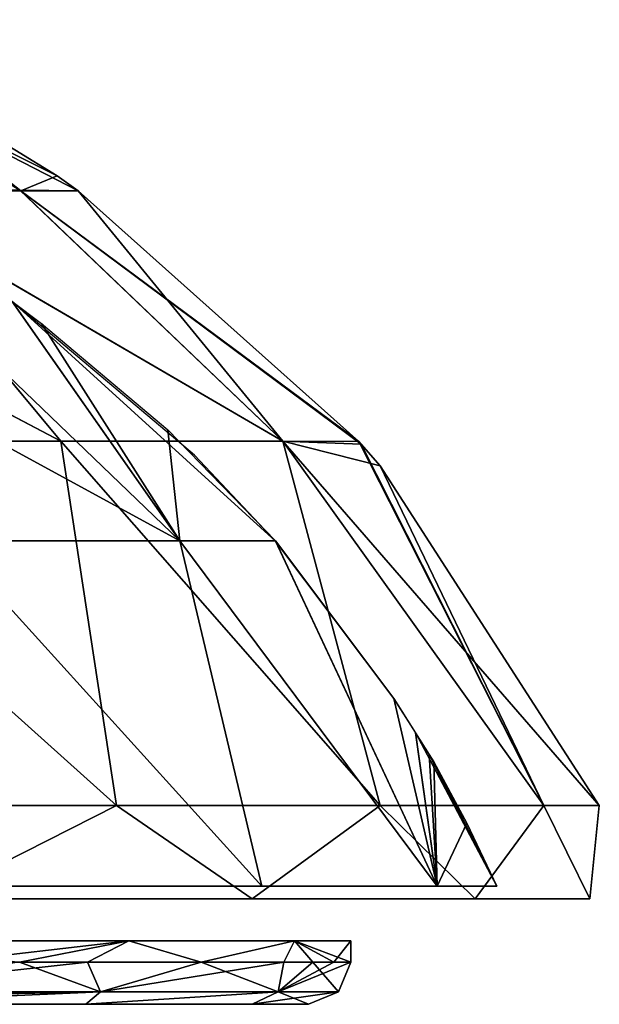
# Model space of a CAD drawing. Header units: millimetres. Extents: x -52 to 52, y -78 to 25.
# Tile 17 of 17: x 39 to 52, y -6 to 18. Entities that reach past the tile are written whole.
import ezdxf

# ---------------------------------------------------------------- set-up
doc = ezdxf.new("R2010")
doc.units = ezdxf.units.MM
doc.header["$LTSCALE"] = 65.185185
for name, color, linetype in [('10', 7, 'CONTINUOUS'), ('11', 7, 'CONTINUOUS'), ('36', 7, 'CONTINUOUS'), ('37', 7, 'CONTINUOUS'), ('42', 7, 'CONTINUOUS'), ('44', 7, 'CONTINUOUS'), ('45', 7, 'CONTINUOUS'), ('6', 7, 'CONTINUOUS'), ('7', 7, 'CONTINUOUS'), ('88', 7, 'CONTINUOUS')]:
    doc.layers.add(name, color=color, linetype=linetype)

msp = doc.modelspace()

# ---------------------------------------------------------------- linework, layer by layer
at = {"layer": '10', "color": 7, "linetype": 'CONTINUOUS'}
for points in [[(44.167, -3, -28.381), (36.592, -3, 37.647), (36.592, -3, -37.647), (44.167, -3, -28.381)], [(44.167, -3, 28.381), (36.592, -3, 37.647), (44.167, -3, -28.381), (44.167, -3, 28.381)], [(49.447, -3, -17.641), (44.167, -3, 28.381), (44.167, -3, -28.381), (49.447, -3, -17.641)], [(49.447, -3, 17.641), (44.167, -3, 28.381), (49.447, -3, -17.641), (49.447, -3, 17.641)], [(52.158, -3, -5.984), (49.447, -3, 17.641), (49.447, -3, -17.641), (52.158, -3, -5.984)], [(52.158, -3, 5.984), (49.447, -3, 17.641), (52.158, -3, -5.984), (52.158, -3, 5.984)]]:
    msp.add_3dface(points, dxfattribs=at)
at = {"layer": '11', "color": 7, "linetype": 'CONTINUOUS'}
for points in [[(32.661, -0.792, 40.956), (36.592, -3, 37.647), (40.956, -0.792, 32.661), (32.661, -0.792, 40.956)], [(40.956, -0.792, -32.661), (36.592, -3, -37.647), (32.661, -0.792, -40.956), (40.956, -0.792, -32.661)], [(36.592, -3, 37.647), (44.167, -3, 28.381), (40.956, -0.792, 32.661), (36.592, -3, 37.647)], [(44.167, -3, -28.381), (36.592, -3, -37.647), (40.956, -0.792, -32.661), (44.167, -3, -28.381)], [(40.956, -0.792, 32.661), (44.167, -3, 28.381), (47.197, -0.792, 22.729), (40.956, -0.792, 32.661)], [(47.197, -0.792, -22.729), (44.167, -3, -28.381), (40.956, -0.792, -32.661), (47.197, -0.792, -22.729)], [(44.167, -3, 28.381), (49.447, -3, 17.641), (47.197, -0.792, 22.729), (44.167, -3, 28.381)], [(49.447, -3, -17.641), (44.167, -3, -28.381), (47.197, -0.792, -22.729), (49.447, -3, -17.641)], [(47.197, -0.792, 22.729), (49.447, -3, 17.641), (51.071, -0.792, 11.657), (47.197, -0.792, 22.729)], [(51.071, -0.792, -11.657), (49.447, -3, -17.641), (47.197, -0.792, -22.729), (51.071, -0.792, -11.657)], [(49.447, -3, 17.641), (52.158, -3, 5.984), (51.071, -0.792, 11.657), (49.447, -3, 17.641)], [(52.158, -3, -5.984), (49.447, -3, -17.641), (51.071, -0.792, -11.657), (52.158, -3, -5.984)], [(51.071, -0.792, 11.657), (52.158, -3, 5.984), (52.384, -0.792), (51.071, -0.792, 11.657)], [(52.384, -0.792), (52.158, -3, -5.984), (51.071, -0.792, -11.657), (52.384, -0.792)], [(52.158, -3, 5.984), (52.158, -3, -5.984), (52.384, -0.792), (52.158, -3, 5.984)]]:
    msp.add_3dface(points, dxfattribs=at)
at = {"layer": '36', "color": 7, "linetype": 'CONTINUOUS'}
for points in [[(33.526, 17.825), (38.688, 13.77, -10.341), (32.176, 17.825, -9.423), (33.526, 17.825)], [(38.688, 13.77, -10.341), (34.704, 13.772, -19.979), (32.176, 17.825, -9.423), (38.688, 13.77, -10.341)], [(39.548, 14.128), (38.688, 13.77, -10.341), (33.526, 17.825), (39.548, 14.128)], [(40.048, 13.769), (38.688, 13.77, -10.341), (39.548, 14.128), (40.048, 13.769)], [(34.704, 13.772, -19.979), (39.64, 7.839, -24.66), (28.366, 13.774, -28.261), (34.704, 13.772, -19.979)], [(39.64, 7.839, -24.66), (31.342, 7.839, -34.6), (28.366, 13.774, -28.261), (39.64, 7.839, -24.66)], [(38.688, 13.77, -10.341), (44.889, 7.839, -12.823), (34.704, 13.772, -19.979), (38.688, 13.77, -10.341)], [(44.889, 7.839, -12.823), (39.64, 7.839, -24.66), (34.704, 13.772, -19.979), (44.889, 7.839, -12.823)], [(40.048, 13.769), (44.889, 7.839, -12.823), (38.688, 13.77, -10.341), (40.048, 13.769)], [(46.689, 7.833), (44.889, 7.839, -12.823), (40.048, 13.769), (46.689, 7.833)], [(39.64, 7.839, -24.66), (40.956, -0.792, -32.661), (31.342, 7.839, -34.6), (39.64, 7.839, -24.66)], [(40.956, -0.792, -32.661), (32.661, -0.792, -40.956), (31.342, 7.839, -34.6), (40.956, -0.792, -32.661)], [(44.889, 7.839, -12.823), (47.197, -0.792, -22.729), (39.64, 7.839, -24.66), (44.889, 7.839, -12.823)], [(47.197, -0.792, -22.729), (40.956, -0.792, -32.661), (39.64, 7.839, -24.66), (47.197, -0.792, -22.729)], [(46.689, 7.833), (51.071, -0.792, -11.657), (44.889, 7.839, -12.823), (46.689, 7.833)], [(51.071, -0.792, -11.657), (47.197, -0.792, -22.729), (44.889, 7.839, -12.823), (51.071, -0.792, -11.657)], [(46.749, 7.767), (51.071, -0.792, -11.657), (46.689, 7.833), (46.749, 7.767)], [(47.196, 7.254), (51.071, -0.792, -11.657), (46.749, 7.767), (47.196, 7.254)], [(52.384, -0.792), (51.071, -0.792, -11.657), (47.196, 7.254), (52.384, -0.792)]]:
    msp.add_3dface(points, dxfattribs=at)
at = {"layer": '37', "color": 7, "linetype": 'CONTINUOUS'}
for points in [[(38.666, 13.787, 10.335), (32.176, 17.825, 9.423), (34.686, 13.787, 19.969), (38.666, 13.787, 10.335)], [(39.548, 14.128), (33.526, 17.825), (32.176, 17.825, 9.423), (39.548, 14.128)], [(40.048, 13.769), (32.176, 17.825, 9.423), (38.666, 13.787, 10.335), (40.048, 13.769)], [(40.048, 13.769), (39.548, 14.128), (32.176, 17.825, 9.423), (40.048, 13.769)], [(31.341, 7.839, 34.6), (39.64, 7.839, 24.661), (28.353, 13.787, 28.249), (31.341, 7.839, 34.6)], [(39.64, 7.839, 24.661), (34.686, 13.787, 19.969), (28.353, 13.787, 28.249), (39.64, 7.839, 24.661)], [(39.64, 7.839, 24.661), (44.889, 7.839, 12.824), (34.686, 13.787, 19.969), (39.64, 7.839, 24.661)], [(44.889, 7.839, 12.824), (38.666, 13.787, 10.335), (34.686, 13.787, 19.969), (44.889, 7.839, 12.824)], [(46.749, 7.767), (46.689, 7.833), (38.666, 13.787, 10.335), (46.749, 7.767)], [(44.889, 7.839, 12.824), (46.749, 7.767), (38.666, 13.787, 10.335), (44.889, 7.839, 12.824)], [(46.689, 7.833), (40.048, 13.769), (38.666, 13.787, 10.335), (46.689, 7.833)], [(31.341, 7.839, 34.6), (40.956, -0.792, 32.661), (39.64, 7.839, 24.661), (31.341, 7.839, 34.6)], [(32.661, -0.792, 40.956), (40.956, -0.792, 32.661), (31.341, 7.839, 34.6), (32.661, -0.792, 40.956)], [(39.64, 7.839, 24.661), (47.197, -0.792, 22.729), (44.889, 7.839, 12.824), (39.64, 7.839, 24.661)], [(40.956, -0.792, 32.661), (47.197, -0.792, 22.729), (39.64, 7.839, 24.661), (40.956, -0.792, 32.661)], [(47.196, 7.254), (46.749, 7.767), (44.889, 7.839, 12.824), (47.196, 7.254)], [(47.197, -0.792, 22.729), (51.071, -0.792, 11.657), (44.889, 7.839, 12.824), (47.197, -0.792, 22.729)], [(51.071, -0.792, 11.657), (52.384, -0.792), (44.889, 7.839, 12.824), (51.071, -0.792, 11.657)], [(52.384, -0.792), (47.196, 7.254), (44.889, 7.839, 12.824), (52.384, -0.792)]]:
    msp.add_3dface(points, dxfattribs=at)
at = {"layer": '42', "color": 7, "linetype": 'CONTINUOUS'}
for points in [[(45.5, -5.5, 0), (44.163, -5.5, 10.949), (-45.5, -5.5, 0), (45.5, -5.5, 0)], [(-45.5, -5.5, 0), (44.163, -5.5, 10.949), (-44.163, -5.5, 10.949), (-45.5, -5.5, 0)], [(-44.163, -5.5, -10.949), (45.5, -5.5, 0), (-45.5, -5.5, 0), (-44.163, -5.5, -10.949)], [(44.163, -5.5, -10.949), (45.5, -5.5, 0), (-44.163, -5.5, -10.949), (44.163, -5.5, -10.949)], [(-40.23, -5.5, -21.255), (44.163, -5.5, -10.949), (-44.163, -5.5, -10.949), (-40.23, -5.5, -21.255)], [(44.163, -5.5, 10.949), (40.23, -5.5, 21.255), (-44.163, -5.5, 10.949), (44.163, -5.5, 10.949)], [(-44.163, -5.5, 10.949), (40.23, -5.5, 21.255), (-40.23, -5.5, 21.255), (-44.163, -5.5, 10.949)], [(40.23, -5.5, -21.255), (44.163, -5.5, -10.949), (-40.23, -5.5, -21.255), (40.23, -5.5, -21.255)], [(-40.23, -5.5, 21.255), (40.23, -5.5, 21.255), (29.357, -5.5, 26.225), (-40.23, -5.5, 21.255)], [(-29.357, -5.5, -26.225), (40.23, -5.5, -21.255), (-40.23, -5.5, -21.255), (-29.357, -5.5, -26.225)], [(29.357, -5.5, -26.225), (40.23, -5.5, -21.255), (-29.357, -5.5, -26.225), (29.357, -5.5, -26.225)], [(29.357, -5.5, 26.225), (40.23, -5.5, 21.255), (31.66, -5.5, 26.51), (29.357, -5.5, 26.225)], [(31.66, -5.5, -26.51), (40.23, -5.5, -21.255), (29.357, -5.5, -26.225), (31.66, -5.5, -26.51)], [(31.66, -5.5, 26.51), (40.23, -5.5, 21.255), (33.391, -5.5, 28.056), (31.66, -5.5, 26.51)], [(33.39, -5.5, -28.055), (40.23, -5.5, -21.255), (31.66, -5.5, -26.51), (33.39, -5.5, -28.055)], [(33.933, -5.5, -30.311), (40.23, -5.5, -21.255), (33.39, -5.5, -28.055), (33.933, -5.5, -30.311)], [(40.23, -5.5, 21.255), (33.933, -5.5, 30.311), (33.391, -5.5, 28.056), (40.23, -5.5, 21.255)]]:
    msp.add_3dface(points, dxfattribs=at)
at = {"layer": '44', "color": 7, "linetype": 'CONTINUOUS'}
for points in [[(34.969, -4, -30.65), (41.25, -4, -21.463), (36.891, -4.5, -28.307), (34.969, -4, -30.65)], [(36.891, -4.5, -28.307), (41.25, -4, -21.463), (40.27, -4.5, -23.25), (36.891, -4.5, -28.307)], [(40.27, -4.5, -23.25), (41.25, -4, -21.463), (42.96, -4.5, -17.795), (40.27, -4.5, -23.25)], [(41.25, -4, -21.463), (45.168, -4, -11.048), (42.96, -4.5, -17.795), (41.25, -4, -21.463)], [(42.96, -4.5, -17.795), (45.168, -4, -11.048), (44.916, -4.5, -12.035), (42.96, -4.5, -17.795)], [(44.916, -4.5, -12.035), (45.168, -4, -11.048), (46.102, -4.5, -6.069), (44.916, -4.5, -12.035)], [(45.168, -4, -11.048), (46.5, -4), (46.102, -4.5, -6.069), (45.168, -4, -11.048)], [(46.5, -4), (46.5, -4.5), (46.102, -4.5, -6.069), (46.5, -4)]]:
    msp.add_3dface(points, dxfattribs=at)
at = {"layer": '45', "color": 7, "linetype": 'CONTINUOUS'}
for points in [[(41.25, -4, 21.463), (34.969, -4, 30.65), (38.66, -4.5, 25.839), (41.25, -4, 21.463)], [(42.956, -4.5, 17.805), (41.25, -4, 21.463), (38.66, -4.5, 25.839), (42.956, -4.5, 17.805)], [(45.168, -4, 11.048), (41.25, -4, 21.463), (42.956, -4.5, 17.805), (45.168, -4, 11.048)], [(45.603, -4.5, 9.088), (45.168, -4, 11.048), (42.956, -4.5, 17.805), (45.603, -4.5, 9.088)], [(46.5, -4.5), (45.168, -4, 11.048), (45.603, -4.5, 9.088), (46.5, -4.5)], [(46.5, -4.5), (46.5, -4), (45.168, -4, 11.048), (46.5, -4.5)]]:
    msp.add_3dface(points, dxfattribs=at)
at = {"layer": '6', "color": 7, "linetype": 'CONTINUOUS'}
for points in [[(36.982, 5.477, 25.227), (36.546, 11.156, 12.232), (42.454, 5.477, 14.205), (36.982, 5.477, 25.227)], [(36.546, 11.156, 12.232), (38.476, 11.156, 2.196), (42.454, 5.477, 14.205), (36.546, 11.156, 12.232)], [(42.454, 5.477, 14.205), (38.476, 11.156, 2.196), (39.18, 10.627, 2.187), (42.454, 5.477, 14.205)], [(42.169, 8.111, 2.144), (42.454, 5.477, 14.205), (39.18, 10.627, 2.187), (42.169, 8.111, 2.144)], [(44.715, 5.481, 2.099), (42.454, 5.477, 14.205), (42.169, 8.111, 2.144), (44.715, 5.481, 2.099)], [(37.735, -2.704, 32.744), (36.982, 5.477, 25.227), (44.396, -2.704, 22.915), (37.735, -2.704, 32.744)], [(36.982, 5.477, 25.227), (42.454, 5.477, 14.205), (44.396, -2.704, 22.915), (36.982, 5.477, 25.227)], [(42.454, 5.477, 14.205), (44.715, 5.481, 2.099), (48.55, -2.704, 11.79), (42.454, 5.477, 14.205)], [(44.396, -2.704, 22.915), (42.454, 5.477, 14.205), (48.55, -2.704, 11.79), (44.396, -2.704, 22.915)], [(48.55, -2.704, 11.79), (44.715, 5.481, 2.099), (47.519, 1.744, 2.035), (48.55, -2.704, 11.79)], [(48.033, 0.935, 1.787), (48.55, -2.704, 11.79), (47.519, 1.744, 2.035), (48.033, 0.935, 1.787)], [(48.357, 0.416, 1.214), (48.55, -2.704, 11.79), (48.033, 0.935, 1.787), (48.357, 0.416, 1.214)], [(48.466, 0.247, 0.522), (48.55, -2.704, 11.79), (48.357, 0.416, 1.214), (48.466, 0.247, 0.522)], [(48.468, 0.247, 0.261), (48.55, -2.704, 11.79), (48.466, 0.247, 0.522), (48.468, 0.247, 0.261)], [(48.468, 0.247), (48.55, -2.704, 11.79), (48.468, 0.247, 0.261), (48.468, 0.247)], [(49.248, -1.206), (48.55, -2.704, 11.79), (48.468, 0.247), (49.248, -1.206)], [(49.961, -2.704), (48.55, -2.704, 11.79), (49.248, -1.206), (49.961, -2.704)]]:
    msp.add_3dface(points, dxfattribs=at)
at = {"layer": '7', "color": 7, "linetype": 'CONTINUOUS'}
for points in [[(36.543, 11.156, -12.242), (32.043, 11.156, -21.412), (42.454, 5.477, -14.203), (36.543, 11.156, -12.242)], [(42.454, 5.477, -14.203), (32.043, 11.156, -21.412), (36.983, 5.477, -25.225), (42.454, 5.477, -14.203)], [(38.481, 11.152, -2.196), (36.543, 11.156, -12.242), (42.454, 5.477, -14.203), (38.481, 11.152, -2.196)], [(42.801, 7.508, -2.134), (38.481, 11.152, -2.196), (44.72, 5.475, -2.099), (42.801, 7.508, -2.134)], [(44.72, 5.475, -2.099), (38.481, 11.152, -2.196), (42.454, 5.477, -14.203), (44.72, 5.475, -2.099)], [(44.396, -2.704, -22.915), (36.983, 5.477, -25.225), (37.735, -2.704, -32.744), (44.396, -2.704, -22.915)], [(42.454, 5.477, -14.203), (36.983, 5.477, -25.225), (44.396, -2.704, -22.915), (42.454, 5.477, -14.203)], [(44.72, 5.475, -2.099), (42.454, 5.477, -14.203), (48.55, -2.704, -11.79), (44.72, 5.475, -2.099)], [(48.55, -2.704, -11.79), (42.454, 5.477, -14.203), (44.396, -2.704, -22.915), (48.55, -2.704, -11.79)], [(47.519, 1.744, -2.035), (44.72, 5.475, -2.099), (48.55, -2.704, -11.79), (47.519, 1.744, -2.035)], [(48.032, 0.936, -1.788), (47.519, 1.744, -2.035), (48.55, -2.704, -11.79), (48.032, 0.936, -1.788)], [(49.961, -2.704), (48.032, 0.936, -1.788), (48.55, -2.704, -11.79), (49.961, -2.704)], [(48.032, 0.936, -1.788), (49.961, -2.704), (48.355, 0.419, -1.22), (48.032, 0.936, -1.788)], [(48.355, 0.419, -1.22), (49.961, -2.704), (48.466, 0.247, -0.522), (48.355, 0.419, -1.22)], [(48.466, 0.247, -0.522), (49.961, -2.704), (48.468, 0.247, -0.261), (48.466, 0.247, -0.522)], [(49.248, -1.206), (48.468, 0.247), (48.468, 0.247, -0.261), (49.248, -1.206)], [(49.961, -2.704), (49.248, -1.206), (48.468, 0.247, -0.261), (49.961, -2.704)]]:
    msp.add_3dface(points, dxfattribs=at)
at = {"layer": '88', "color": 7, "linetype": 'CONTINUOUS'}
for points in [[(40.578, -5.207, 22.102), (38.66, -4.5, 25.839), (33.881, -5.207, 31.419), (40.578, -5.207, 22.102)], [(33.881, -5.207, -31.419), (40.27, -4.5, -23.25), (40.578, -5.207, -22.102), (33.881, -5.207, -31.419)], [(36.891, -4.5, -28.307), (40.27, -4.5, -23.25), (33.881, -5.207, -31.419), (36.891, -4.5, -28.307)], [(42.956, -4.5, 17.805), (38.66, -4.5, 25.839), (40.578, -5.207, 22.102), (42.956, -4.5, 17.805)], [(40.27, -4.5, -23.25), (42.96, -4.5, -17.795), (40.578, -5.207, -22.102), (40.27, -4.5, -23.25)], [(44.778, -5.207, 11.404), (42.956, -4.5, 17.805), (40.578, -5.207, 22.102), (44.778, -5.207, 11.404)], [(40.578, -5.207, -22.102), (44.916, -4.5, -12.035), (44.778, -5.207, -11.404), (40.578, -5.207, -22.102)], [(42.96, -4.5, -17.795), (44.916, -4.5, -12.035), (40.578, -5.207, -22.102), (42.96, -4.5, -17.795)], [(45.603, -4.5, 9.088), (42.956, -4.5, 17.805), (44.778, -5.207, 11.404), (45.603, -4.5, 9.088)], [(46.207, -5.207, 0), (45.603, -4.5, 9.088), (44.778, -5.207, 11.404), (46.207, -5.207, 0)], [(46.102, -4.5, -6.069), (46.5, -4.5), (44.778, -5.207, -11.404), (46.102, -4.5, -6.069)], [(44.778, -5.207, -11.404), (46.5, -4.5), (46.207, -5.207, 0), (44.778, -5.207, -11.404)], [(44.916, -4.5, -12.035), (46.102, -4.5, -6.069), (44.778, -5.207, -11.404), (44.916, -4.5, -12.035)], [(46.5, -4.5), (45.603, -4.5, 9.088), (46.207, -5.207, 0), (46.5, -4.5)], [(40.578, -5.207, 22.102), (33.881, -5.207, 31.419), (33.962, -5.331, 31.108), (40.578, -5.207, 22.102)], [(33.881, -5.207, -31.419), (40.578, -5.207, -22.102), (33.923, -5.264, -31.283), (33.881, -5.207, -31.419)], [(33.923, -5.264, -31.283), (40.578, -5.207, -22.102), (33.964, -5.335, -31.098), (33.923, -5.264, -31.283)], [(33.933, -5.5, 30.311), (40.578, -5.207, 22.102), (33.962, -5.331, 31.108), (33.933, -5.5, 30.311)], [(33.933, -5.5, 30.311), (40.23, -5.5, 21.255), (40.578, -5.207, 22.102), (33.933, -5.5, 30.311)], [(40.23, -5.5, -21.255), (33.933, -5.5, -30.311), (40.578, -5.207, -22.102), (40.23, -5.5, -21.255)], [(40.578, -5.207, -22.102), (33.933, -5.5, -30.311), (33.964, -5.335, -31.098), (40.578, -5.207, -22.102)], [(40.23, -5.5, 21.255), (44.778, -5.207, 11.404), (40.578, -5.207, 22.102), (40.23, -5.5, 21.255)], [(40.23, -5.5, 21.255), (44.163, -5.5, 10.949), (44.778, -5.207, 11.404), (40.23, -5.5, 21.255)], [(40.23, -5.5, -21.255), (40.578, -5.207, -22.102), (44.778, -5.207, -11.404), (40.23, -5.5, -21.255)], [(44.163, -5.5, -10.949), (40.23, -5.5, -21.255), (44.778, -5.207, -11.404), (44.163, -5.5, -10.949)], [(44.163, -5.5, 10.949), (45.5, -5.5, 0), (44.778, -5.207, 11.404), (44.163, -5.5, 10.949)], [(45.5, -5.5, 0), (44.163, -5.5, -10.949), (46.207, -5.207, 0), (45.5, -5.5, 0)], [(44.163, -5.5, -10.949), (44.778, -5.207, -11.404), (46.207, -5.207, 0), (44.163, -5.5, -10.949)], [(45.5, -5.5, 0), (46.207, -5.207, 0), (44.778, -5.207, 11.404), (45.5, -5.5, 0)]]:
    msp.add_3dface(points, dxfattribs=at)

doc.saveas('drawing.dxf')
